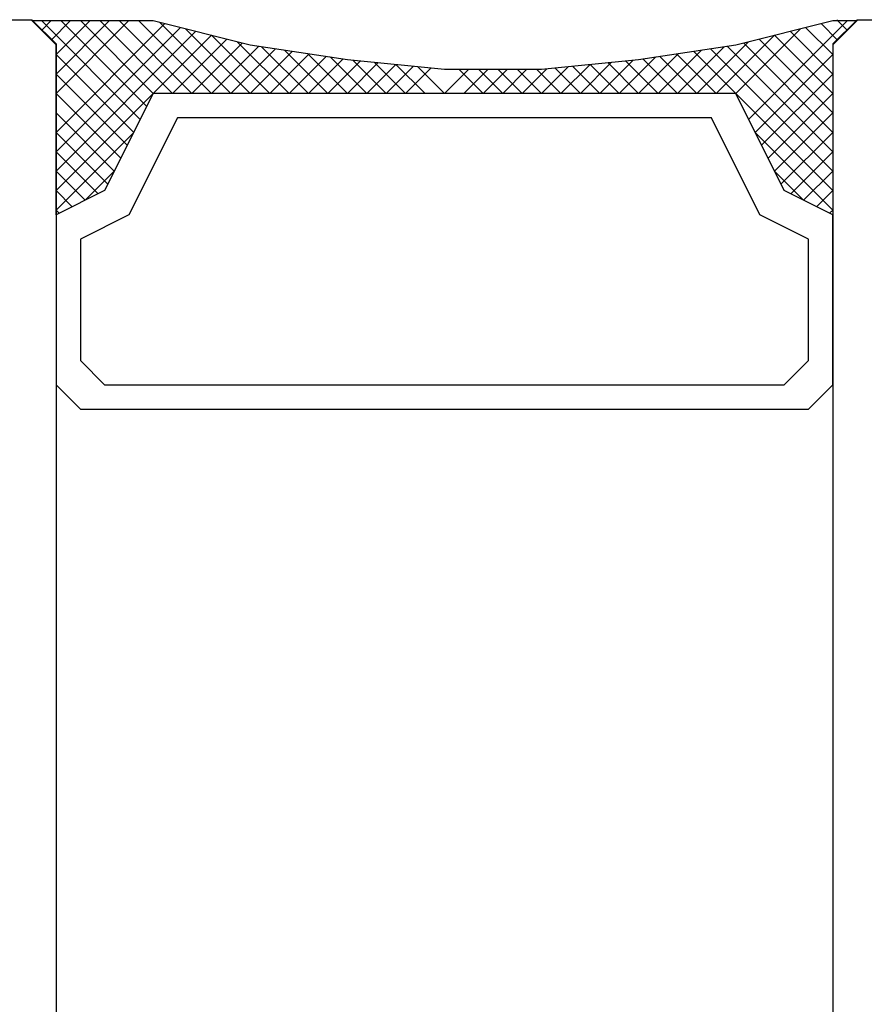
# Model space of a CAD drawing. Extents: x 4615668 to 9294084, y 5325188 to 10688993.
# Tile 139 of 256: x 4635733.78 to 4635735.52, y 5331929.14 to 5331931.17. Entities that reach past the tile are written whole.
import ezdxf

# ---------------------------------------------------------------- set-up
doc = ezdxf.new("R2010")
doc.units = 0
doc.header["$MEASUREMENT"] = 0
doc.layers.add('CrossSectionsGlass', color=7, linetype='Continuous')
doc.layers.add('Wymiat 100', color=251, linetype='Continuous', lineweight=5)

# ---------------------------------------------------------------- blocks, each defined once
blk = doc.blocks.new('G$CA57B7548')
at = {"layer": 'CrossSectionsGlass'}
for p, q in [((4.47, 315.3895), (4.77, 315.3895)), ((4.82, 315.3395), (4.77, 315.3895)), ((4.79, 315.3875), (4.9933, 315.1841)), ((4.81, 315.3875), (4.79, 315.3675)), ((4.85, 315.3875), (4.81, 315.3475)), ((4.89, 315.3875), (4.82, 315.3175)), ((4.93, 315.3875), (4.82, 315.2775)), ((4.97, 315.3875), (4.82, 315.2375)), ((5.044, 315.3815), (4.82, 315.1575)), ((4.83, 315.3875), (5.0067, 315.2108)), ((4.87, 315.3875), (5.02, 315.2375)), ((6.45, 315.3875), (6.2467, 315.1841)), ((6.396, 315.3815), (6.43, 315.3475)), ((6.42, 315.3395), (6.47, 315.3895)), ((6.428, 315.3895), (6.45, 315.3675)), ((6.47, 315.3895), (7.25, 315.3895)), ((5.076, 315.3735), (4.82, 315.1175)), ((5.14, 315.3575), (4.82, 315.0375)), ((6.3533, 315.3708), (6.22, 315.2375)), ((4.82, 315.3395), (4.82, 190.6396)), ((6.42, 315.3395), (6.42, 190.6396)), ((5.52, 315.2975), (5.58, 315.2375)), ((4.82, 315.2775), (4.9667, 315.1308)), ((5.63, 315.2875), (5.6291, 315.2866)), ((5.71, 315.2875), (5.66, 315.2375)), ((4.82, 315.2375), (4.9533, 315.1041)), ((4.82, 315.1575), (4.9267, 315.0508)), ((4.82, 315.1175), (4.9067, 315.0308)), ((4.82, 315.0375), (4.8533, 315.0041))]:
    blk.add_line(p, q, dxfattribs=at)
at = {"layer": 'CrossSectionsGlass', "flags": 128}
for points in [[(6.42, 314.9875), (6.32, 315.0375), (6.22, 315.2375), (5.02, 315.2375), (4.92, 315.0375), (4.82, 314.9875), (4.82, 315.3375), (4.77, 315.3875), (5.02, 315.3875), (5.22, 315.3375), (5.42, 315.3075), (5.62, 315.2875), (5.82, 315.2875), (6.02, 315.3075), (6.22, 315.3375), (6.42, 315.3875), (6.47, 315.3875), (6.42, 315.3375), (6.42, 314.9875)], [(4.91, 315.3875), (5.06, 315.2375), (5.172, 315.3495)], [(4.95, 315.3875), (5.1, 315.2375), (5.204, 315.3415)], [(4.99, 315.3875), (5.14, 315.2375), (5.2374, 315.3349)], [(5.0333, 315.3841), (5.18, 315.2375), (5.2722, 315.3296)], [(4.82, 315.1975), (4.94, 315.0775), (4.88, 315.0175), (4.82, 315.0775), (5.108, 315.3655)], [(5.0867, 315.3708), (5.22, 315.2375), (5.307, 315.3244)], [(5.14, 315.3575), (5.26, 315.2375), (5.3417, 315.3192)], [(6.0983, 315.3192), (6.18, 315.2375), (6.3, 315.3575)], [(6.364, 315.3735), (6.42, 315.3175), (6.26, 315.1575), (6.42, 314.9975), (6.4133, 314.9908)], [(6.332, 315.3655), (6.42, 315.2775), (6.2733, 315.1308)], [(6.3, 315.3575), (6.42, 315.2375), (6.2867, 315.1041)], [(5.1933, 315.3441), (5.3, 315.2375), (5.3765, 315.314)], [(6.0635, 315.314), (6.14, 315.2375), (6.2467, 315.3441)], [(6.268, 315.3495), (6.42, 315.1975), (6.3, 315.0775), (6.36, 315.0175), (6.42, 315.0775), (6.1678, 315.3296)], [(6.236, 315.3415), (6.42, 315.1575), (6.3133, 315.0508)], [(4.82, 315.3175), (4.98, 315.1575), (4.82, 314.9975), (4.8267, 314.9908)], [(5.2435, 315.3339), (5.34, 315.2375), (5.4113, 315.3088)], [(5.2906, 315.3269), (5.38, 315.2375), (5.4473, 315.3047)], [(5.3376, 315.3198), (5.42, 315.2375), (5.4836, 315.3011)], [(5.9564, 315.3011), (6.02, 315.2375), (6.1024, 315.3198)], [(5.9927, 315.3047), (6.06, 315.2375), (6.1494, 315.3269)], [(6.0287, 315.3088), (6.1, 315.2375), (6.1965, 315.3339)], [(6.133, 315.3244), (6.42, 315.0375), (6.3867, 315.0041)], [(6.2026, 315.3349), (6.42, 315.1175), (6.3333, 315.0308)], [(5.3847, 315.3128), (5.46, 315.2375), (5.52, 315.2975)], [(5.4311, 315.3064), (5.5, 315.2375), (5.5564, 315.2938)], [(5.4756, 315.3019), (5.54, 315.2375), (5.5927, 315.2902)], [(5.81, 315.2875), (5.86, 315.2375), (5.92, 315.2975)], [(5.8473, 315.2902), (5.9, 315.2375), (5.9644, 315.3019)], [(5.8836, 315.2938), (5.94, 315.2375), (6.0089, 315.3064)], [(5.92, 315.2975), (5.98, 315.2375), (6.0553, 315.3128)], [(5.5644, 315.293), (5.62, 315.2375), (5.67, 315.2875)], [(5.65, 315.2875), (5.7, 315.2375), (5.75, 315.2875)], [(5.69, 315.2875), (5.74, 315.2375), (5.79, 315.2875)], [(5.73, 315.2875), (5.78, 315.2375), (5.8311, 315.2886)], [(5.77, 315.2875), (5.82, 315.2375), (5.8756, 315.293)], [(4.82, 314.6375), (4.87, 314.5875), (6.37, 314.5875), (6.42, 314.6375), (6.42, 314.9875), (6.32, 315.0375), (6.22, 315.2375), (5.02, 315.2375), (4.92, 315.0375), (4.82, 314.9875), (4.82, 314.6375)], [(4.87, 314.6875), (4.92, 314.6375), (6.32, 314.6375), (6.37, 314.6875), (6.37, 314.9375), (6.27, 314.9875), (6.17, 315.1875), (5.07, 315.1875), (4.97, 314.9875), (4.87, 314.9375), (4.87, 314.6875)]]:
    blk.add_lwpolyline(points, dxfattribs=at)

msp = doc.modelspace()

# ---------------------------------------------------------------- block references
at = {"layer": 'Wymiat 100', "color": 5, "lineweight": 0, "ltscale": 40}
msp.add_blockref('G$CA57B7548', (4635729.0339, 5331615.7782), dxfattribs=at)

doc.saveas('drawing.dxf')
